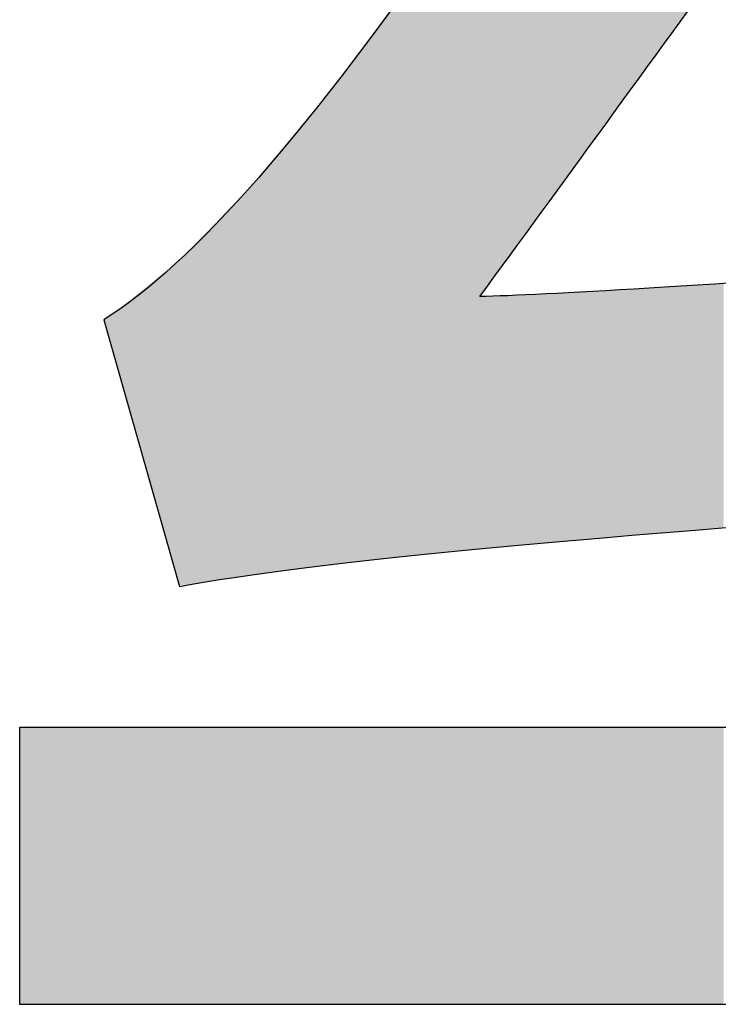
# Model space of a CAD drawing. Extents: x 68 to 125, y 76 to 211.
# Tile 65 of 89: x 92.474 to 93.276, y 209.09 to 210.221. Entities that reach past the tile are written whole.
import ezdxf

# ---------------------------------------------------------------- set-up
doc = ezdxf.new("R2010")
doc.units = 0
doc.layers.add('MAKE2D___U_53EF_U_89C1_U_0', color=7, linetype='CONTINUOUS')

# ---------------------------------------------------------------- blocks, each defined once
blk = doc.blocks.new('*U6')
at = {"layer": 'MAKE2D___U_53EF_U_89C1_U_0', "color": 252}
for points in [[(93.2191, 210.2003), (93.2144, 210.7127), (93.2191, 210.7197)], [(93.2191, 210.2003), (93.2191, 210.7197), (93.2701, 210.2706)], [(93.2105, 210.1884), (93.2077, 210.7026), (93.2105, 210.7067)], [(93.2144, 210.1939), (93.2105, 210.7067), (93.2144, 210.7127)], [(93.2105, 210.1884), (93.2105, 210.7067), (93.2144, 210.1939)], [(93.2144, 210.1939), (93.2144, 210.7127), (93.2191, 210.2003)], [(93.2046, 210.1803), (93.1643, 210.6393), (93.2046, 210.698)], [(93.2077, 210.1846), (93.2046, 210.698), (93.2077, 210.7026)], [(93.2046, 210.1803), (93.2046, 210.698), (93.2077, 210.1846)], [(93.2077, 210.1846), (93.2077, 210.7026), (93.2105, 210.1884)], [(93.1643, 210.1249), (93.1589, 210.6315), (93.1643, 210.6393)], [(93.1643, 210.1249), (93.1643, 210.6393), (93.2046, 210.1803)], [(93.155, 210.1122), (93.1475, 210.6211), (93.155, 210.6279)], [(93.1589, 210.1175), (93.155, 210.6279), (93.1589, 210.6315)], [(93.155, 210.1122), (93.155, 210.6279), (93.1589, 210.1175)], [(93.1589, 210.1175), (93.1589, 210.6315), (93.1643, 210.1249)], [(93.0729, 209.9994), (93.0607, 210.6145), (93.0729, 210.6153)], [(93.0761, 210.0038), (93.0729, 210.6153), (93.0761, 210.6155)], [(93.0729, 209.9994), (93.0729, 210.6153), (93.0761, 210.0038)], [(93.0966, 210.0319), (93.0761, 210.6155), (93.0966, 210.6169)], [(93.0761, 210.0038), (93.0761, 210.6155), (93.0966, 210.0319)], [(93.1037, 210.0417), (93.0966, 210.6169), (93.1037, 210.6174)], [(93.0966, 210.0319), (93.0966, 210.6169), (93.1037, 210.0417)], [(93.1116, 210.0525), (93.1037, 210.6174), (93.1116, 210.6179)], [(93.1037, 210.0417), (93.1037, 210.6174), (93.1116, 210.0525)], [(93.1148, 210.0569), (93.1116, 210.6179), (93.1148, 210.6181)], [(93.1116, 210.0525), (93.1116, 210.6179), (93.1148, 210.0569)], [(93.1148, 210.0569), (93.1148, 210.6181), (93.1154, 210.0578)], [(93.1154, 210.0578), (93.1148, 210.6181), (93.1154, 210.6181)], [(93.1369, 210.0873), (93.1154, 210.6181), (93.1369, 210.62)], [(93.1154, 210.0578), (93.1154, 210.6181), (93.1369, 210.0873)], [(93.1475, 210.1019), (93.1369, 210.62), (93.1475, 210.6211)], [(93.1369, 210.0873), (93.1369, 210.62), (93.1475, 210.1019)], [(93.1475, 210.1019), (93.1475, 210.6211), (93.155, 210.1122)], [(92.9934, 209.6123), (92.9774, 210.6097), (92.9934, 210.6105)], [(92.9774, 209.6107), (92.9774, 210.6097), (92.9934, 209.6123)], [(93.0035, 209.6132), (92.9934, 210.6105), (93.0035, 210.6109)], [(92.9934, 209.6123), (92.9934, 210.6105), (93.0035, 209.6132)], [(93.005, 209.9064), (93.0035, 210.6109), (93.005, 210.611)], [(93.0035, 209.9043), (93.0035, 210.6109), (93.005, 209.9064)], [(93.0111, 209.9146), (93.005, 210.611), (93.0111, 210.6113)], [(93.005, 209.9064), (93.005, 210.611), (93.0111, 209.9146)], [(93.0111, 209.9146), (93.0111, 210.6113), (93.0115, 209.9152)], [(93.0115, 209.9152), (93.0111, 210.6113), (93.0115, 210.6113)], [(93.0128, 209.917), (93.0115, 210.6113), (93.0128, 210.6114)], [(93.0115, 209.9152), (93.0115, 210.6113), (93.0128, 209.917)], [(93.0154, 209.9206), (93.0128, 210.6114), (93.0154, 210.6115)], [(93.0128, 209.917), (93.0128, 210.6114), (93.0154, 209.9206)], [(93.0253, 209.9341), (93.0154, 210.6115), (93.0253, 210.6122)], [(93.0154, 209.9206), (93.0154, 210.6115), (93.0253, 209.9341)], [(93.0253, 209.9341), (93.0253, 210.6122), (93.0258, 209.9348)], [(93.0258, 209.9348), (93.0253, 210.6122), (93.0258, 210.6122)], [(93.0433, 209.9588), (93.0258, 210.6122), (93.0433, 210.6134)], [(93.0258, 209.9348), (93.0258, 210.6122), (93.0433, 209.9588)], [(93.0459, 209.9623), (93.0433, 210.6134), (93.0459, 210.6135)], [(93.0433, 209.9588), (93.0433, 210.6134), (93.0459, 209.9623)], [(93.0459, 209.9624), (93.0459, 210.6135), (93.0459, 210.6136)], [(93.0459, 209.9624), (93.0459, 210.6136), (93.0464, 209.963)], [(93.0464, 209.963), (93.0459, 210.6136), (93.0464, 210.6136)], [(93.0459, 209.9623), (93.0459, 210.6135), (93.0459, 209.9624)], [(93.0515, 209.9701), (93.0464, 210.6136), (93.0515, 210.6139)], [(93.0464, 209.963), (93.0464, 210.6136), (93.0515, 209.9701)], [(93.0607, 209.9826), (93.0515, 210.6139), (93.0607, 210.6145)], [(93.0515, 209.9701), (93.0515, 210.6139), (93.0607, 209.9826)], [(93.0607, 209.9826), (93.0607, 210.6145), (93.0729, 209.9994)], [(92.9724, 209.6102), (92.9707, 210.3308), (92.9724, 210.3331)], [(92.9774, 209.6107), (92.9724, 210.3331), (92.9774, 210.3417)], [(92.9724, 209.6102), (92.9724, 210.3331), (92.9774, 209.6107)], [(92.9707, 209.61), (92.9585, 210.3132), (92.9707, 210.3308)], [(92.9707, 209.61), (92.9707, 210.3308), (92.9724, 209.6102)], [(92.9585, 209.6088), (92.9548, 210.3079), (92.9585, 210.3132)], [(92.9585, 209.6088), (92.9585, 210.3132), (92.9707, 209.61)], [(92.9538, 209.6083), (92.9313, 210.2746), (92.9538, 210.3065)], [(92.9548, 209.6084), (92.9538, 210.3065), (92.9548, 210.3079)], [(92.9538, 209.6083), (92.9538, 210.3065), (92.9548, 209.6084)], [(92.9548, 209.6084), (92.9548, 210.3079), (92.9585, 209.6088)], [(92.9306, 209.6059), (92.9223, 210.2625), (92.9306, 210.2736)], [(92.9313, 209.606), (92.9306, 210.2736), (92.9313, 210.2746)], [(92.9306, 209.6059), (92.9306, 210.2736), (92.9313, 209.606)], [(92.9313, 209.606), (92.9313, 210.2746), (92.9538, 209.6083)], [(92.9186, 209.6047), (92.9142, 210.2516), (92.9186, 210.2575)], [(92.9223, 209.6051), (92.9186, 210.2575), (92.9223, 210.2625)], [(92.9186, 209.6047), (92.9186, 210.2575), (92.9223, 209.6051)], [(92.9223, 209.6051), (92.9223, 210.2625), (92.9306, 209.6059)], [(92.9102, 209.6038), (92.9009, 210.2337), (92.9102, 210.2461)], [(92.9111, 209.6039), (92.9102, 210.2461), (92.9111, 210.2474)], [(92.9102, 209.6038), (92.9102, 210.2461), (92.9111, 209.6039)], [(92.9142, 209.6042), (92.9111, 210.2474), (92.9142, 210.2516)], [(92.9111, 209.6039), (92.9111, 210.2474), (92.9142, 209.6042)], [(92.9142, 209.6042), (92.9142, 210.2516), (92.9186, 209.6047)], [(92.9009, 209.6029), (92.8865, 210.2144), (92.9009, 210.2337)], [(92.9009, 209.6029), (92.9009, 210.2337), (92.9102, 209.6038)], [(92.8865, 209.6012), (92.8287, 210.1368), (92.8865, 210.2144)], [(92.8865, 209.6012), (92.8865, 210.2144), (92.9009, 209.6029)], [(92.8287, 209.5946), (92.8205, 210.1269), (92.8287, 210.1368)], [(92.8287, 209.5946), (92.8287, 210.1368), (92.8865, 209.6012)], [(92.819, 209.5935), (92.7568, 210.0504), (92.819, 210.1251)], [(92.8197, 209.5936), (92.819, 210.1251), (92.8197, 210.1259)], [(92.819, 209.5935), (92.819, 210.1251), (92.8197, 209.5936)], [(92.8205, 209.5937), (92.8197, 210.1259), (92.8205, 210.1269)], [(92.8197, 209.5936), (92.8197, 210.1259), (92.8205, 209.5937)], [(92.8205, 209.5937), (92.8205, 210.1269), (92.8287, 209.5946)], [(92.7568, 209.5855), (92.7479, 210.0397), (92.7568, 210.0504)], [(92.7568, 209.5855), (92.7568, 210.0504), (92.819, 209.5935)], [(92.7479, 209.5843), (92.736, 210.0255), (92.7479, 210.0397)], [(92.7479, 209.5843), (92.7479, 210.0397), (92.7568, 209.5855)], [(92.7279, 209.5813), (92.6953, 209.9837), (92.7279, 210.0172)], [(92.736, 209.5825), (92.7279, 210.0172), (92.736, 210.0255)], [(92.7279, 209.5813), (92.7279, 210.0172), (92.736, 209.5825)], [(92.736, 209.5825), (92.736, 210.0255), (92.7479, 209.5843)], [(92.6953, 209.5764), (92.6874, 209.9757), (92.6953, 209.9837)], [(92.6953, 209.5764), (92.6953, 209.9837), (92.7279, 209.5813)], [(92.6874, 209.5752), (92.6612, 209.9488), (92.6874, 209.9757)], [(92.6874, 209.5752), (92.6874, 209.9757), (92.6953, 209.5764)], [(92.6612, 209.5707), (92.6571, 209.9446), (92.6612, 209.9488)], [(92.6612, 209.5707), (92.6612, 209.9488), (92.6874, 209.5752)], [(92.6519, 209.5902), (92.6434, 209.9328), (92.6519, 209.9396)], [(92.6532, 209.5855), (92.6519, 209.9396), (92.6532, 209.9407)], [(92.6519, 209.5902), (92.6519, 209.9396), (92.6532, 209.5855)], [(92.6571, 209.572), (92.6532, 209.9407), (92.6571, 209.9446)], [(92.6532, 209.5855), (92.6532, 209.9407), (92.6571, 209.572)], [(92.6571, 209.572), (92.6571, 209.9446), (92.6612, 209.5707)], [(92.6361, 209.6461), (92.6301, 209.9222), (92.6361, 209.9269)], [(92.6425, 209.6234), (92.6361, 209.9269), (92.6425, 209.9321)], [(92.6361, 209.6461), (92.6361, 209.9269), (92.6425, 209.6234)], [(92.6434, 209.6204), (92.6425, 209.9321), (92.6434, 209.9328)], [(92.6425, 209.6234), (92.6425, 209.9321), (92.6434, 209.6204)], [(92.6434, 209.6204), (92.6434, 209.9328), (92.6519, 209.5902)], [(92.6301, 209.667), (92.6021, 209.8998), (92.6301, 209.9222)], [(92.6301, 209.667), (92.6301, 209.9222), (92.6361, 209.6461)], [(93.2191, 209.6322), (93.2144, 209.9136), (93.2191, 209.9139)], [(93.2701, 209.6362), (93.2191, 209.9139), (93.2701, 209.9171)], [(93.2191, 209.6322), (93.2191, 209.9139), (93.2701, 209.6362)], [(93.2821, 209.6371), (93.2701, 209.9171), (93.2821, 209.9178)], [(93.2701, 209.6362), (93.2701, 209.9171), (93.2821, 209.6371)], [(93.0035, 209.6132), (93.0035, 209.9043), (93.005, 209.6134)], [(93.005, 209.6134), (93.0035, 209.9043), (93.005, 209.9029)], [(93.0111, 209.6139), (93.005, 209.9029), (93.0111, 209.9031)], [(93.005, 209.6134), (93.005, 209.9029), (93.0111, 209.6139)], [(93.0111, 209.6139), (93.0111, 209.9031), (93.0115, 209.614)], [(93.0115, 209.614), (93.0111, 209.9031), (93.0115, 209.9031)], [(93.0115, 209.614), (93.0115, 209.9031), (93.0128, 209.6141)], [(93.0128, 209.6141), (93.0115, 209.9031), (93.0128, 209.9031)], [(93.0154, 209.6143), (93.0128, 209.9031), (93.0154, 209.9032)], [(93.0128, 209.6141), (93.0128, 209.9031), (93.0154, 209.6143)], [(93.0253, 209.6153), (93.0154, 209.9032), (93.0253, 209.9035)], [(93.0154, 209.6143), (93.0154, 209.9032), (93.0253, 209.6153)], [(93.0253, 209.6153), (93.0253, 209.9035), (93.0258, 209.6153)], [(93.0258, 209.6153), (93.0253, 209.9035), (93.0258, 209.9035)], [(93.0433, 209.6169), (93.0258, 209.9035), (93.0433, 209.9043)], [(93.0258, 209.6153), (93.0258, 209.9035), (93.0433, 209.6169)], [(93.0459, 209.6172), (93.0433, 209.9043), (93.0459, 209.9044)], [(93.0433, 209.6169), (93.0433, 209.9043), (93.0459, 209.6172)], [(93.0459, 209.6172), (93.0459, 209.9044), (93.0459, 209.6172)], [(93.0459, 209.6172), (93.0459, 209.9044), (93.0459, 209.9044)], [(93.0459, 209.6172), (93.0459, 209.9044), (93.0464, 209.6172)], [(93.0464, 209.6172), (93.0459, 209.9044), (93.0464, 209.9044)], [(93.0515, 209.6177), (93.0464, 209.9044), (93.0515, 209.9046)], [(93.0464, 209.6172), (93.0464, 209.9044), (93.0515, 209.6177)], [(93.0607, 209.6185), (93.0515, 209.9046), (93.0607, 209.905)], [(93.0515, 209.6177), (93.0515, 209.9046), (93.0607, 209.6185)], [(93.0729, 209.6197), (93.0607, 209.905), (93.0729, 209.9056)], [(93.0607, 209.6185), (93.0607, 209.905), (93.0729, 209.6197)], [(93.0761, 209.62), (93.0729, 209.9056), (93.0761, 209.9058)], [(93.0729, 209.6197), (93.0729, 209.9056), (93.0761, 209.62)], [(93.0966, 209.6219), (93.0761, 209.9058), (93.0966, 209.9068)], [(93.0761, 209.62), (93.0761, 209.9058), (93.0966, 209.6219)], [(93.1037, 209.6225), (93.0966, 209.9068), (93.1037, 209.9072)], [(93.0966, 209.6219), (93.0966, 209.9068), (93.1037, 209.6225)], [(93.1116, 209.6231), (93.1037, 209.9072), (93.1116, 209.9076)], [(93.1037, 209.6225), (93.1037, 209.9072), (93.1116, 209.6231)], [(93.1148, 209.6234), (93.1116, 209.9076), (93.1148, 209.9078)], [(93.1116, 209.6231), (93.1116, 209.9076), (93.1148, 209.6234)], [(93.1148, 209.6234), (93.1148, 209.9078), (93.1154, 209.6235)], [(93.1154, 209.6235), (93.1148, 209.9078), (93.1154, 209.9078)], [(93.1369, 209.6253), (93.1154, 209.9078), (93.1369, 209.909)], [(93.1154, 209.6235), (93.1154, 209.9078), (93.1369, 209.6253)], [(93.1475, 209.6262), (93.1369, 209.909), (93.1475, 209.9096)], [(93.1369, 209.6253), (93.1369, 209.909), (93.1475, 209.6262)], [(93.155, 209.6268), (93.1475, 209.9096), (93.155, 209.91)], [(93.1475, 209.6262), (93.1475, 209.9096), (93.155, 209.6268)], [(93.1589, 209.6272), (93.155, 209.91), (93.1589, 209.9103)], [(93.155, 209.6268), (93.155, 209.91), (93.1589, 209.6272)], [(93.1643, 209.6276), (93.1589, 209.9103), (93.1643, 209.9106)], [(93.1589, 209.6272), (93.1589, 209.9103), (93.1643, 209.6276)], [(93.2046, 209.631), (93.1643, 209.9106), (93.2046, 209.913)], [(93.1643, 209.6276), (93.1643, 209.9106), (93.2046, 209.631)], [(93.2077, 209.6313), (93.2046, 209.913), (93.2077, 209.9132)], [(93.2046, 209.631), (93.2046, 209.913), (93.2077, 209.6313)], [(93.2105, 209.6315), (93.2077, 209.9132), (93.2105, 209.9133)], [(93.2077, 209.6313), (93.2077, 209.9132), (93.2105, 209.6315)], [(93.2144, 209.6318), (93.2105, 209.9133), (93.2144, 209.9136)], [(93.2105, 209.6315), (93.2105, 209.9133), (93.2144, 209.6318)], [(93.2144, 209.6318), (93.2144, 209.9136), (93.2191, 209.6322)], [(92.6021, 209.7657), (92.5892, 209.8895), (92.6021, 209.8998)], [(92.6021, 209.7657), (92.6021, 209.8998), (92.6301, 209.667)], [(92.5788, 209.848), (92.5723, 209.8773), (92.5788, 209.8814)], [(92.5791, 209.8472), (92.5788, 209.8814), (92.5791, 209.8816)], [(92.5788, 209.848), (92.5788, 209.8814), (92.5791, 209.8472)], [(92.5804, 209.8425), (92.5791, 209.8816), (92.5804, 209.8825)], [(92.5791, 209.8472), (92.5791, 209.8816), (92.5804, 209.8425)], [(92.5892, 209.8114), (92.5804, 209.8825), (92.5892, 209.8895)], [(92.5804, 209.8425), (92.5804, 209.8825), (92.5892, 209.8114)], [(92.5892, 209.8114), (92.5892, 209.8895), (92.6021, 209.7657)], [(92.572, 209.8721), (92.5709, 209.8758), (92.572, 209.877)], [(92.5723, 209.871), (92.572, 209.877), (92.5723, 209.8773)], [(92.572, 209.8721), (92.572, 209.877), (92.5723, 209.871)], [(92.5723, 209.871), (92.5723, 209.8773), (92.5788, 209.848)], [(92.4743, 209.0901), (92.4743, 209.4085), (92.4792, 209.0901)], [(92.4792, 209.0901), (92.4743, 209.4085), (92.4792, 209.4085)], [(92.4792, 209.0901), (92.4792, 209.4085), (92.4829, 209.0901)], [(92.4829, 209.0901), (92.4792, 209.4085), (92.4829, 209.4085)], [(92.4829, 209.0901), (92.4829, 209.4085), (92.4847, 209.0901)], [(92.4847, 209.0901), (92.4829, 209.4085), (92.4847, 209.4085)], [(92.4847, 209.0901), (92.4847, 209.4085), (92.4912, 209.0901)], [(92.4912, 209.0901), (92.4847, 209.4085), (92.4912, 209.4085)], [(92.4912, 209.0901), (92.4912, 209.4085), (92.4978, 209.0901)], [(92.4978, 209.0901), (92.4912, 209.4085), (92.4978, 209.4085)], [(92.4978, 209.0901), (92.4978, 209.4085), (92.5029, 209.0901)], [(92.5029, 209.0901), (92.4978, 209.4085), (92.5029, 209.4085)], [(92.5029, 209.0901), (92.5029, 209.4085), (92.5243, 209.0901)], [(92.5243, 209.0901), (92.5029, 209.4085), (92.5243, 209.4085)], [(92.5243, 209.0901), (92.5243, 209.4085), (92.5307, 209.0901)], [(92.5307, 209.0901), (92.5243, 209.4085), (92.5307, 209.4085)], [(92.5307, 209.0901), (92.5307, 209.4085), (92.5441, 209.0901)], [(92.5441, 209.0901), (92.5307, 209.4085), (92.5441, 209.4085)], [(92.5441, 209.0901), (92.5441, 209.4085), (92.5553, 209.0901)], [(92.5553, 209.0901), (92.5441, 209.4085), (92.5553, 209.4085)], [(92.5553, 209.0901), (92.5553, 209.4085), (92.5631, 209.0901)], [(92.5631, 209.0901), (92.5553, 209.4085), (92.5631, 209.4085)], [(92.5631, 209.0901), (92.5631, 209.4085), (92.566, 209.0901)], [(92.566, 209.0901), (92.5631, 209.4085), (92.566, 209.4085)], [(92.566, 209.0901), (92.566, 209.4085), (92.5709, 209.0901)], [(92.5709, 209.0901), (92.566, 209.4085), (92.5709, 209.4085)], [(92.5709, 209.0901), (92.5709, 209.4085), (92.572, 209.0901)], [(92.572, 209.0901), (92.5709, 209.4085), (92.572, 209.4085)], [(92.572, 209.0901), (92.572, 209.4085), (92.5723, 209.0901)], [(92.5723, 209.0901), (92.572, 209.4085), (92.5723, 209.4085)], [(92.5723, 209.0901), (92.5723, 209.4085), (92.5788, 209.0901)], [(92.5788, 209.0901), (92.5723, 209.4085), (92.5788, 209.4085)], [(92.5788, 209.0901), (92.5788, 209.4085), (92.5791, 209.0901)], [(92.5791, 209.0901), (92.5788, 209.4085), (92.5791, 209.4085)], [(92.5791, 209.0901), (92.5791, 209.4085), (92.5804, 209.0901)], [(92.5804, 209.0901), (92.5791, 209.4085), (92.5804, 209.4085)], [(92.5804, 209.0901), (92.5804, 209.4085), (92.5892, 209.0901)], [(92.5892, 209.0901), (92.5804, 209.4085), (92.5892, 209.4085)], [(92.5892, 209.0901), (92.5892, 209.4085), (92.6021, 209.0901)], [(92.6021, 209.0901), (92.5892, 209.4085), (92.6021, 209.4085)], [(92.6021, 209.0901), (92.6021, 209.4085), (92.6301, 209.0901)], [(92.6301, 209.0901), (92.6021, 209.4085), (92.6301, 209.4085)], [(92.6301, 209.0901), (92.6301, 209.4085), (92.6361, 209.0901)], [(92.6361, 209.0901), (92.6301, 209.4085), (92.6361, 209.4085)], [(92.6361, 209.0901), (92.6361, 209.4085), (92.6425, 209.0901)], [(92.6425, 209.0901), (92.6361, 209.4085), (92.6425, 209.4085)], [(92.6425, 209.0901), (92.6425, 209.4085), (92.6434, 209.0901)], [(92.6434, 209.0901), (92.6425, 209.4085), (92.6434, 209.4085)], [(92.6434, 209.0901), (92.6434, 209.4085), (92.6519, 209.0901)], [(92.6519, 209.0901), (92.6434, 209.4085), (92.6519, 209.4085)], [(92.6519, 209.0901), (92.6519, 209.4085), (92.6532, 209.0901)], [(92.6532, 209.0901), (92.6519, 209.4085), (92.6532, 209.4085)], [(92.6532, 209.0901), (92.6532, 209.4085), (92.6571, 209.0901)], [(92.6571, 209.0901), (92.6532, 209.4085), (92.6571, 209.4085)], [(92.6571, 209.0901), (92.6571, 209.4085), (92.6612, 209.0901)], [(92.6612, 209.0901), (92.6571, 209.4085), (92.6612, 209.4085)], [(92.6612, 209.0901), (92.6612, 209.4085), (92.6874, 209.0901)], [(92.6874, 209.0901), (92.6612, 209.4085), (92.6874, 209.4085)], [(92.6874, 209.0901), (92.6874, 209.4085), (92.6953, 209.0901)], [(92.6953, 209.0901), (92.6874, 209.4085), (92.6953, 209.4085)], [(92.6953, 209.0901), (92.6953, 209.4085), (92.7279, 209.0901)], [(92.7279, 209.0901), (92.6953, 209.4085), (92.7279, 209.4085)], [(92.7279, 209.0901), (92.7279, 209.4085), (92.736, 209.0901)], [(92.736, 209.0901), (92.7279, 209.4085), (92.736, 209.4085)], [(92.736, 209.0901), (92.736, 209.4085), (92.7479, 209.0901)], [(92.7479, 209.0901), (92.736, 209.4085), (92.7479, 209.4085)], [(92.7479, 209.0901), (92.7479, 209.4085), (92.7568, 209.0901)], [(92.7568, 209.0901), (92.7479, 209.4085), (92.7568, 209.4085)], [(92.7568, 209.0901), (92.7568, 209.4085), (92.819, 209.0901)], [(92.819, 209.0901), (92.7568, 209.4085), (92.819, 209.4085)], [(92.819, 209.0901), (92.819, 209.4085), (92.8197, 209.0901)], [(92.8197, 209.0901), (92.819, 209.4085), (92.8197, 209.4085)], [(92.8197, 209.0901), (92.8197, 209.4085), (92.8205, 209.0901)], [(92.8205, 209.0901), (92.8197, 209.4085), (92.8205, 209.4085)], [(92.8205, 209.0901), (92.8205, 209.4085), (92.8287, 209.0901)], [(92.8287, 209.0901), (92.8205, 209.4085), (92.8287, 209.4085)], [(92.8287, 209.0901), (92.8287, 209.4085), (92.8865, 209.0901)], [(92.8865, 209.0901), (92.8287, 209.4085), (92.8865, 209.4085)], [(92.8865, 209.0901), (92.8865, 209.4085), (92.9009, 209.0901)], [(92.9009, 209.0901), (92.8865, 209.4085), (92.9009, 209.4085)], [(92.9009, 209.0901), (92.9009, 209.4085), (92.9102, 209.0901)], [(92.9102, 209.0901), (92.9009, 209.4085), (92.9102, 209.4085)], [(92.9102, 209.0901), (92.9102, 209.4085), (92.9111, 209.0901)], [(92.9111, 209.0901), (92.9102, 209.4085), (92.9111, 209.4085)], [(92.9111, 209.0901), (92.9111, 209.4085), (92.9142, 209.0901)], [(92.9142, 209.0901), (92.9111, 209.4085), (92.9142, 209.4085)], [(92.9142, 209.0901), (92.9142, 209.4085), (92.9186, 209.0901)], [(92.9186, 209.0901), (92.9142, 209.4085), (92.9186, 209.4085)], [(92.9186, 209.0901), (92.9186, 209.4085), (92.9223, 209.0901)], [(92.9223, 209.0901), (92.9186, 209.4085), (92.9223, 209.4085)], [(92.9223, 209.0901), (92.9223, 209.4085), (92.9306, 209.0901)], [(92.9306, 209.0901), (92.9223, 209.4085), (92.9306, 209.4085)], [(92.9306, 209.0901), (92.9306, 209.4085), (92.9313, 209.0901)], [(92.9313, 209.0901), (92.9306, 209.4085), (92.9313, 209.4085)], [(92.9313, 209.0901), (92.9313, 209.4085), (92.9538, 209.0901)], [(92.9538, 209.0901), (92.9313, 209.4085), (92.9538, 209.4085)], [(92.9538, 209.0901), (92.9538, 209.4085), (92.9548, 209.0901)], [(92.9548, 209.0901), (92.9538, 209.4085), (92.9548, 209.4085)], [(92.9548, 209.0901), (92.9548, 209.4085), (92.9585, 209.0901)], [(92.9585, 209.0901), (92.9548, 209.4085), (92.9585, 209.4085)], [(92.9585, 209.0901), (92.9585, 209.4085), (92.9707, 209.0901)], [(92.9707, 209.0901), (92.9585, 209.4085), (92.9707, 209.4085)], [(92.9707, 209.0901), (92.9707, 209.4085), (92.9724, 209.0901)], [(92.9724, 209.0901), (92.9707, 209.4085), (92.9724, 209.4085)], [(92.9724, 209.0901), (92.9724, 209.4085), (92.9774, 209.0901)], [(92.9774, 209.0901), (92.9724, 209.4085), (92.9774, 209.4085)], [(92.9774, 209.0901), (92.9774, 209.4085), (92.9934, 209.0901)], [(92.9934, 209.0901), (92.9774, 209.4085), (92.9934, 209.4085)], [(92.9934, 209.0901), (92.9934, 209.4085), (93.0035, 209.0901)], [(93.0035, 209.0901), (92.9934, 209.4085), (93.0035, 209.4085)], [(93.0035, 209.0901), (93.0035, 209.4085), (93.005, 209.0901)], [(93.005, 209.0901), (93.0035, 209.4085), (93.005, 209.4085)], [(93.005, 209.0901), (93.005, 209.4085), (93.0111, 209.0901)], [(93.0111, 209.0901), (93.005, 209.4085), (93.0111, 209.4085)], [(93.0111, 209.0901), (93.0111, 209.4085), (93.0115, 209.0901)], [(93.0115, 209.0901), (93.0111, 209.4085), (93.0115, 209.4085)], [(93.0115, 209.0901), (93.0115, 209.4085), (93.0128, 209.0901)], [(93.0128, 209.0901), (93.0115, 209.4085), (93.0128, 209.4085)], [(93.0128, 209.0901), (93.0128, 209.4085), (93.0154, 209.0901)], [(93.0154, 209.0901), (93.0128, 209.4085), (93.0154, 209.4085)], [(93.0154, 209.0901), (93.0154, 209.4085), (93.0253, 209.0901)], [(93.0253, 209.0901), (93.0154, 209.4085), (93.0253, 209.4085)], [(93.0253, 209.0901), (93.0253, 209.4085), (93.0258, 209.0901)], [(93.0258, 209.0901), (93.0253, 209.4085), (93.0258, 209.4085)], [(93.0258, 209.0901), (93.0258, 209.4085), (93.0433, 209.0901)], [(93.0433, 209.0901), (93.0258, 209.4085), (93.0433, 209.4085)], [(93.0433, 209.0901), (93.0433, 209.4085), (93.0459, 209.0901)], [(93.0459, 209.0901), (93.0433, 209.4085), (93.0459, 209.4085)], [(93.0459, 209.0901), (93.0459, 209.4085), (93.0459, 209.0901)], [(93.0459, 209.0901), (93.0459, 209.4085), (93.0459, 209.4085)], [(93.0459, 209.0901), (93.0459, 209.4085), (93.0464, 209.0901)], [(93.0464, 209.0901), (93.0459, 209.4085), (93.0464, 209.4085)], [(93.0464, 209.0901), (93.0464, 209.4085), (93.0515, 209.0901)], [(93.0515, 209.0901), (93.0464, 209.4085), (93.0515, 209.4085)], [(93.0515, 209.0901), (93.0515, 209.4085), (93.0607, 209.0901)], [(93.0607, 209.0901), (93.0515, 209.4085), (93.0607, 209.4085)], [(93.0607, 209.0901), (93.0607, 209.4085), (93.0729, 209.0901)], [(93.0729, 209.0901), (93.0607, 209.4085), (93.0729, 209.4085)], [(93.0729, 209.0901), (93.0729, 209.4085), (93.0761, 209.0901)], [(93.0761, 209.0901), (93.0729, 209.4085), (93.0761, 209.4085)], [(93.0761, 209.0901), (93.0761, 209.4085), (93.0966, 209.0901)], [(93.0966, 209.0901), (93.0761, 209.4085), (93.0966, 209.4085)], [(93.0966, 209.0901), (93.0966, 209.4085), (93.1037, 209.0901)], [(93.1037, 209.0901), (93.0966, 209.4085), (93.1037, 209.4085)], [(93.1037, 209.0901), (93.1037, 209.4085), (93.1116, 209.0901)], [(93.1116, 209.0901), (93.1037, 209.4085), (93.1116, 209.4085)], [(93.1116, 209.0901), (93.1116, 209.4085), (93.1148, 209.0901)], [(93.1148, 209.0901), (93.1116, 209.4085), (93.1148, 209.4085)], [(93.1148, 209.0901), (93.1148, 209.4085), (93.1154, 209.0901)], [(93.1154, 209.0901), (93.1148, 209.4085), (93.1154, 209.4085)], [(93.1154, 209.0901), (93.1154, 209.4085), (93.1369, 209.0901)], [(93.1369, 209.0901), (93.1154, 209.4085), (93.1369, 209.4085)], [(93.1369, 209.0901), (93.1369, 209.4085), (93.1475, 209.0901)], [(93.1475, 209.0901), (93.1369, 209.4085), (93.1475, 209.4085)], [(93.1475, 209.0901), (93.1475, 209.4085), (93.155, 209.0901)], [(93.155, 209.0901), (93.1475, 209.4085), (93.155, 209.4085)], [(93.155, 209.0901), (93.155, 209.4085), (93.1589, 209.0901)], [(93.1589, 209.0901), (93.155, 209.4085), (93.1589, 209.4085)], [(93.1589, 209.0901), (93.1589, 209.4085), (93.1643, 209.0901)], [(93.1643, 209.0901), (93.1589, 209.4085), (93.1643, 209.4085)], [(93.1643, 209.0901), (93.1643, 209.4085), (93.2046, 209.0901)], [(93.2046, 209.0901), (93.1643, 209.4085), (93.2046, 209.4085)], [(93.2046, 209.0901), (93.2046, 209.4085), (93.2077, 209.0901)], [(93.2077, 209.0901), (93.2046, 209.4085), (93.2077, 209.4085)], [(93.2077, 209.0901), (93.2077, 209.4085), (93.2105, 209.0901)], [(93.2105, 209.0901), (93.2077, 209.4085), (93.2105, 209.4085)], [(93.2105, 209.0901), (93.2105, 209.4085), (93.2144, 209.0901)], [(93.2144, 209.0901), (93.2105, 209.4085), (93.2144, 209.4085)], [(93.2144, 209.0901), (93.2144, 209.4085), (93.2191, 209.0901)], [(93.2191, 209.0901), (93.2144, 209.4085), (93.2191, 209.4085)], [(93.2191, 209.0901), (93.2191, 209.4085), (93.2701, 209.0901)], [(93.2701, 209.0901), (93.2191, 209.4085), (93.2701, 209.4085)], [(93.2701, 209.0901), (93.2701, 209.4085), (93.2821, 209.0901)], [(93.2821, 209.0901), (93.2701, 209.4085), (93.2821, 209.4085)]]:
    blk.add_solid(points, dxfattribs=at)
blk = doc.blocks.new('BLOCK_2')
at = {"layer": 'MAKE2D___U_53EF_U_89C1_U_0'}
blk.add_lwpolyline([(92.4743, 209.4085), (94.8401, 209.4085), (94.8401, 209.0901), (92.4743, 209.0901), (92.4743, 209.4085)], dxfattribs=at)
blk.add_open_spline([(93.6632, 210.8144), (93.406, 210.4575), (93.1857, 210.1537), (93.0025, 209.9028), (93.0748, 209.9044), (93.2614, 209.9158), (93.5619, 209.9366), (93.5571, 209.8627), (93.5539, 209.7693), (93.5523, 209.6569), (93.1053, 209.6264), (92.8071, 209.5974), (92.6576, 209.5701), (92.6576, 209.5701), (92.5708, 209.8763), (92.5708, 209.8763), (92.6721, 209.939), (92.808, 210.0942), (92.9783, 210.3418), (92.8159, 210.3289), (92.6784, 210.3113), (92.566, 210.2887), (92.566, 210.2887), (92.4791, 210.5829), (92.4791, 210.5829), (92.6368, 210.6971), (92.8255, 210.9576), (93.0459, 211.3643), (93.0459, 211.3643), (93.3738, 211.2147), (93.3738, 211.2147), (93.1794, 210.9462), (93.0242, 210.7436), (92.9084, 210.607), (93.0081, 210.6103), (93.0893, 210.6151), (93.152, 210.6215), (93.2259, 210.7276), (93.3015, 210.8418), (93.3787, 210.964), (93.3787, 210.964), (93.6632, 210.8144), (93.6632, 210.8144)], degree=3, knots=[0, 0, 0, 0, 1, 1, 1, 2, 2, 2, 3, 3, 3, 4, 4, 4, 5, 5, 5, 6, 6, 6, 7, 7, 7, 8, 8, 8, 9, 9, 9, 10, 10, 10, 11, 11, 11, 12, 12, 12, 13, 13, 13, 14, 14, 14, 14], dxfattribs=at)
at = {"layer": 'MAKE2D___U_53EF_U_89C1_U_0', "color": 252}
blk.add_blockref('*U6', (0, 0), dxfattribs=at)

msp = doc.modelspace()

# ---------------------------------------------------------------- block references
at = {"layer": 'MAKE2D___U_53EF_U_89C1_U_0'}
msp.add_blockref('BLOCK_2', (0, 0), dxfattribs=at)

doc.saveas('drawing.dxf')
